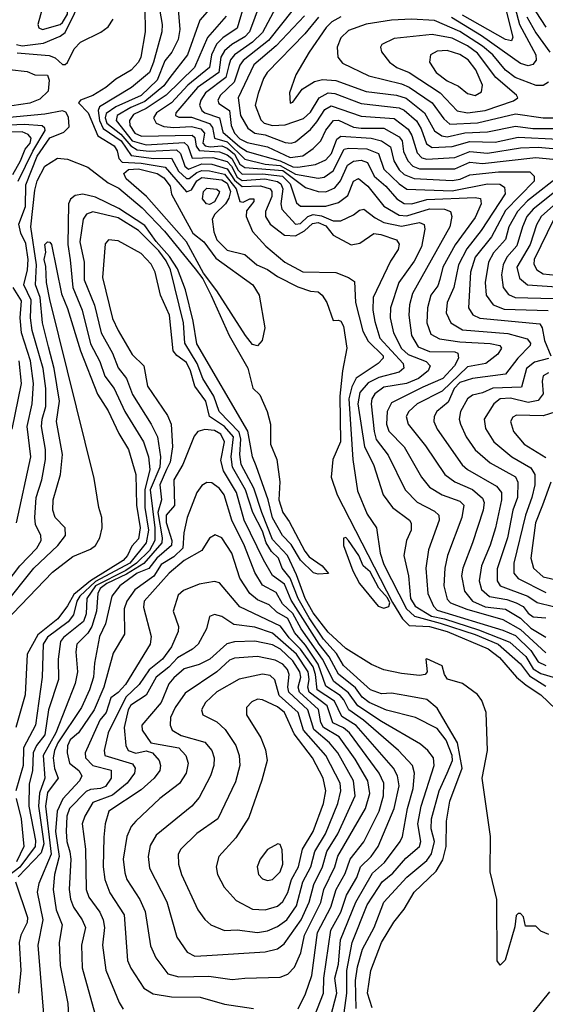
# Model space of a CAD drawing. Extents: x 1308313 to 1441400, y 959662 to 1036319.
# Tile 168 of 256: x 1324875 to 1326953, y 1005801 to 1009694. Entities that reach past the tile are written whole.
import ezdxf

# ---------------------------------------------------------------- set-up
doc = ezdxf.new("R2010")
doc.units = 0

msp = doc.modelspace()

# ---------------------------------------------------------------- linework, layer by layer
at = {"layer": '0CON10XD'}
for points in [[(1325788.7, 1009845), (1325735, 1009660), (1325678.2, 1009621.8), (1325653.7, 1009596.3), (1325633.1, 1009555), (1325625.1, 1009504.9), (1325540.4, 1009435), (1325475, 1009364.7), (1325416.5, 1009325), (1325404.3, 1009305), (1325414.7, 1009285), (1325445, 1009270.8), (1325485, 1009266.7), (1325555, 1009271.7), (1325591.9, 1009261.9), (1325605.8, 1009245), (1325598.8, 1009205), (1325607.9, 1009195), (1325628.5, 1009191.5), (1325674.6, 1009194.6), (1325695, 1009186.3), (1325725, 1009161.6), (1325745, 1009121.9), (1325765, 1009108.7), (1325915, 1009096.8), (1326005, 1009029.6), (1326055, 1009013.9), (1326085, 1009013.3), (1326121, 1009029), (1326143.6, 1009056.4), (1326171, 1009119), (1326195, 1009134.6), (1326225, 1009138.5), (1326249.5, 1009129.5), (1326276.7, 1009075), (1326323, 1009035), (1326365.6, 1008985), (1326395, 1008966.6), (1326425, 1008966.2), (1326485, 1008983.1), (1326675, 1008990), (1326696.3, 1008986.3), (1326698.7, 1008965), (1326675, 1008911.1), (1326596.3, 1008803.7), (1326548.1, 1008715), (1326536.3, 1008666.3), (1326528.6, 1008641.4), (1326501, 1008605), (1326487.5, 1008555), (1326484.4, 1008495), (1326500.7, 1008450.7), (1326535, 1008431.6), (1326615, 1008420.1), (1326735, 1008413.7), (1326772.7, 1008405), (1326779.3, 1008395), (1326765, 1008371.8), (1326717.1, 1008335), (1326645, 1008321.7), (1326545.5, 1008224.5), (1326446.3, 1008175), (1326412.8, 1008145), (1326403, 1008125), (1326410.5, 1008095), (1326478.9, 1008008.9), (1326556.3, 1007895), (1326595, 1007866), (1326665, 1007836.3), (1326705, 1007802.1), (1326710.7, 1007785), (1326707.3, 1007755), (1326665.5, 1007625), (1326627.4, 1007525), (1326621.6, 1007495), (1326634.1, 1007435), (1326665, 1007395.4), (1326715, 1007373.1), (1326795, 1007363), (1326855, 1007328.2), (1326895, 1007287.7), (1326955, 1007252.3)], [(1325843.5, 1009806.5), (1325784.1, 1009645), (1325765, 1009625.1), (1325714.4, 1009595.6), (1325685, 1009570.6), (1325670.3, 1009545), (1325662.9, 1009485), (1325578.7, 1009425), (1325493, 1009325), (1325491.8, 1009315), (1325505, 1009308.5), (1325555, 1009307.7), (1325625, 1009283.1), (1325637.9, 1009267.9), (1325645.8, 1009225.8), (1325695, 1009211.1), (1325765, 1009142.4), (1325845, 1009122.7), (1325905, 1009117.6), (1325965, 1009083.2), (1326055, 1009067.2), (1326079, 1009071), (1326114, 1009096), (1326158.3, 1009181.7), (1326175, 1009186.3), (1326246.9, 1009183.1)], [(1324863.2, 1009595), (1324885, 1009589.9), (1324969.4, 1009600.6), (1325035, 1009627.9), (1325055, 1009642.8), (1325128.3, 1009795)], [(1324965, 1009654.8), (1325035, 1009674.9), (1325045, 1009682.8), (1325064.2, 1009715), (1325062.7, 1009752.7), (1325012.1, 1009767.9), (1324985, 1009770), (1324972, 1009765), (1324947.7, 1009675), (1324950.7, 1009660.7), (1324965, 1009654.8)], [(1325898.2, 1009761.8), (1325835, 1009642.8), (1325795.1, 1009605), (1325724.1, 1009555), (1325708.8, 1009535), (1325702.6, 1009512.6), (1325690.6, 1009465), (1325609.6, 1009405), (1325591, 1009375), (1325586.5, 1009355), (1325595.1, 1009335.1), (1325607.8, 1009325), (1325665.7, 1009305.7), (1325678.6, 1009248.6), (1325745, 1009191.1), (1325775, 1009172.7), (1325905, 1009136), (1325955, 1009111.2), (1325975, 1009110.6), (1326045, 1009120.6), (1326085, 1009139.6), (1326108.3, 1009165), (1326129.2, 1009220.8), (1326145, 1009233.4), (1326265, 1009225.1), (1326304.9, 1009214.9), (1326341.3, 1009191.3), (1326353.6, 1009135), (1326375, 1009100.2), (1326395, 1009081), (1326435, 1009065.1), (1326585, 1009057.9), (1326616.3, 1009063.7), (1326655, 1009080.5), (1326768.3, 1009091.7), (1326891.7, 1009091.7), (1326908.7, 1009075), (1326908.3, 1009055), (1326795, 1008939.7), (1326740.3, 1008835), (1326675, 1008755.3), (1326657.3, 1008695), (1326649.7, 1008555), (1326666.9, 1008526.9), (1326693.8, 1008513.8), (1326930.6, 1008490.6), (1326940.8, 1008475), (1326949.1, 1008425), (1326974.4, 1008365)], [(1326821.7, 1009785), (1326850.6, 1009675), (1326915.2, 1009555), (1326916.3, 1009533.7), (1326903.7, 1009516.3), (1326885, 1009510.8), (1326855, 1009520.2), (1326700.1, 1009630.1), (1326581.8, 1009701.8)], [(1325369.6, 1009740.4), (1325370.7, 1009645), (1325353.7, 1009545), (1325344.5, 1009525), (1325316, 1009494), (1325255, 1009458.6), (1325216.5, 1009425), (1325165, 1009394.4), (1325116, 1009375), (1325107.5, 1009365), (1325145.5, 1009325), (1325183.8, 1009235), (1325248.6, 1009195), (1325260.8, 1009175)], [(1325428.4, 1009735), (1325439, 1009675), (1325437.3, 1009645), (1325404.9, 1009525), (1325388, 1009485), (1325317.6, 1009425), (1325190.9, 1009349.1), (1325186.1, 1009335), (1325191.1, 1009295), (1325205, 1009263), (1325276.6, 1009215), (1325316.3, 1009156.3), (1325405, 1009145.2), (1325475.7, 1009145.7), (1325503.3, 1009095), (1325535, 1009065.8), (1325545, 1009065.5), (1325575, 1009090.1), (1325595, 1009097), (1325625, 1009096.6), (1325685, 1009083.3), (1325730.5, 1009025), (1325745, 1008974.6), (1325758.1, 1008971.9), (1325785, 1008985.8), (1325801.4, 1008985), (1325800.9, 1008975), (1325772.2, 1008937.8), (1325770.9, 1008915), (1325796.1, 1008856.1), (1325848.9, 1008798.9), (1325922.7, 1008735), (1325995, 1008697.1), (1326125, 1008694.2), (1326174.8, 1008674.8), (1326198.1, 1008658.1), (1326202.9, 1008575), (1326232, 1008462), (1326253.1, 1008423.1), (1326311.6, 1008365), (1326312, 1008355), (1326291.6, 1008335), (1326205, 1008276.1), (1326187.8, 1008242.2), (1326176.9, 1008195), (1326192.5, 1007955), (1326210.9, 1007830.9), (1326249.2, 1007739.2), (1326286.1, 1007685), (1326300.4, 1007585), (1326315, 1007540), (1326404.4, 1007364.4), (1326435.5, 1007335.5), (1326537.3, 1007307.3), (1326675, 1007262.8), (1326767, 1007225), (1326855, 1007146.7), (1326890.3, 1007100.3), (1326955, 1007058.3)], [(1325501.7, 1009735), (1325507.9, 1009655), (1325502.3, 1009615), (1325476.8, 1009565), (1325449.3, 1009530.7), (1325418.5, 1009455), (1325355, 1009393.3), (1325255, 1009349), (1325217, 1009323), (1325213.4, 1009305), (1325219.6, 1009285), (1325275, 1009241.6), (1325315, 1009194.9), (1325339.2, 1009179.2), (1325386.6, 1009173.4), (1325495, 1009178.8), (1325511.2, 1009165), (1325527.6, 1009115), (1325543, 1009103), (1325595, 1009123.1), (1325635, 1009122.9), (1325695, 1009104), (1325725, 1009059.4), (1325755, 1009034.5), (1325827, 1009037), (1325864.8, 1009025), (1325872.1, 1009015), (1325872.5, 1008995), (1325846.7, 1008935), (1325846.7, 1008915), (1325865.7, 1008885.7), (1325922.1, 1008842.1), (1325965, 1008838.6), (1326000.6, 1008859.4), (1326032.1, 1008887.9), (1326055, 1008891.9), (1326085, 1008879.1), (1326115, 1008842.3), (1326185, 1008803.1), (1326219.7, 1008810.3), (1326275, 1008848.2), (1326303.1, 1008845), (1326365, 1008823.9), (1326375.8, 1008805.8), (1326371.4, 1008785), (1326341.3, 1008738.6), (1326271.9, 1008595), (1326270.5, 1008545), (1326279.6, 1008500.4), (1326299.3, 1008435), (1326391.1, 1008335), (1326394.1, 1008315.9), (1326375, 1008299.7), (1326295, 1008279.1), (1326252.4, 1008257.6), (1326220, 1008220), (1326212.1, 1008175), (1326237.9, 1008005), (1326273.7, 1007935), (1326312.5, 1007815), (1326348.8, 1007765), (1326415.5, 1007715.5), (1326423.3, 1007703.3), (1326422.6, 1007675), (1326404.1, 1007635), (1326394, 1007576), (1326411.9, 1007495), (1326419.8, 1007405), (1326438.3, 1007375), (1326502.5, 1007335), (1326555, 1007324.6), (1326688.3, 1007281.7), (1326813, 1007233), (1326875.6, 1007175.6), (1326905, 1007127.9), (1326935, 1007108.6), (1327265, 1007012)], [(1325635, 1009746.1), (1325587.8, 1009692.2), (1325538.2, 1009555), (1325468.9, 1009465), (1325445, 1009431.9), (1325370, 1009370), (1325315, 1009346.8), (1325261, 1009315), (1325256.2, 1009295), (1325320.6, 1009215), (1325375, 1009198.6), (1325525, 1009207.6), (1325540.5, 1009195), (1325556.5, 1009146.5), (1325638.9, 1009148.9), (1325695, 1009132.6), (1325712.4, 1009115), (1325735, 1009071.1), (1325755, 1009057.7), (1325844.2, 1009064.2), (1325894.2, 1009054.2), (1325907, 1009045), (1325915.3, 1009025), (1325907.8, 1008965), (1325911.2, 1008945), (1325965, 1008885.5), (1325985, 1008888), (1326014.8, 1008915.2), (1326035, 1008923.2), (1326068.5, 1008918.5), (1326115, 1008898.6), (1326145, 1008898.6), (1326195, 1008921.9), (1326218.8, 1008941.2), (1326235, 1008944.8), (1326279.8, 1008909.8), (1326315, 1008891.6), (1326385, 1008876.7), (1326455, 1008892.2), (1326474.3, 1008884.3), (1326476.3, 1008865), (1326464.1, 1008795), (1326435, 1008739.2), (1326373.5, 1008655), (1326340.7, 1008555), (1326340, 1008515), (1326352.5, 1008455), (1326385, 1008394), (1326410.3, 1008370.3), (1326481.7, 1008341.7), (1326497.8, 1008325), (1326489.2, 1008305), (1326451.4, 1008275), (1326403.6, 1008255), (1326315, 1008240.9), (1326279.2, 1008215), (1326267.7, 1008195), (1326264.8, 1008175), (1326276.4, 1008065), (1326284.5, 1008034.5), (1326332.3, 1007972.3), (1326399.5, 1007835), (1326446.2, 1007786.2), (1326515, 1007750.7), (1326531.4, 1007735), (1326532.9, 1007715), (1326491.8, 1007598.2), (1326480.7, 1007525), (1326488.1, 1007425), (1326511.5, 1007375), (1326525, 1007360), (1326785, 1007280.8), (1326835, 1007259.1), (1326895, 1007200.5), (1326925, 1007155.4), (1326955, 1007140.2)], [(1325955.9, 1009734.1), (1325858.3, 1009611.7), (1325758.2, 1009531.8), (1325746.1, 1009513.9), (1325723.3, 1009446.7), (1325669.7, 1009395), (1325659.2, 1009375), (1325662.7, 1009362.7), (1325705.1, 1009335.1), (1325711, 1009275), (1325724.9, 1009245), (1325745, 1009222.9), (1325775, 1009207.5), (1325855, 1009191.2), (1325945, 1009149), (1325995, 1009155.4), (1326035.9, 1009184.1), (1326065.9, 1009214.1), (1326085, 1009257.1), (1326115.5, 1009294.5), (1326135, 1009296), (1326195, 1009268.9), (1326225.1, 1009265.1), (1326315, 1009264.6), (1326375, 1009230), (1326387.7, 1009215), (1326392.7, 1009172.7), (1326409.5, 1009135), (1326429, 1009115), (1326455, 1009103.9), (1326595, 1009104), (1326655, 1009130.4), (1326705, 1009125.1), (1326915, 1009149.1), (1326982, 1009142)], [(1326791.2, 1009755), (1326823.9, 1009625), (1326819.4, 1009610.6), (1326795.5, 1009615), (1326625, 1009711.5)], [(1326915.9, 1009725), (1326955, 1009664.4)], [(1324865, 1009562.7), (1324992.1, 1009552.1), (1325015, 1009542.8), (1325045, 1009516.7), (1325055, 1009516.7), (1325065, 1009524.6), (1325091.1, 1009578.9), (1325115.9, 1009605), (1325196.4, 1009643.6), (1325225, 1009665.2), (1325245.4, 1009695)], [(1325692, 1009708), (1325617.3, 1009622.7), (1325566.1, 1009505), (1325455, 1009395.3), (1325375, 1009341.8), (1325325, 1009318.9), (1325309.3, 1009295), (1325310.5, 1009275), (1325329.9, 1009245), (1325357.2, 1009232.8), (1325557.1, 1009237.1), (1325568, 1009228), (1325573.2, 1009193.2), (1325585, 1009177), (1325665, 1009170.7), (1325695, 1009159.5), (1325714.5, 1009144.5), (1325739, 1009099), (1325755, 1009083.1), (1325835, 1009084.5), (1325914, 1009075), (1325944.6, 1009045), (1325970, 1008970), (1325985, 1008956.2), (1326085, 1008956.2), (1326135, 1008970.3), (1326171.7, 1008998.3), (1326195, 1009055.3), (1326215, 1009066.2), (1326251.5, 1009035), (1326315, 1008956.9), (1326375, 1008920.4), (1326405, 1008917.7), (1326495, 1008945.8), (1326555, 1008944.5), (1326577.8, 1008935), (1326582.9, 1008915), (1326575.6, 1008875), (1326428.5, 1008611.5), (1326415.7, 1008565.7), (1326413.3, 1008525), (1326423.4, 1008445), (1326450.8, 1008400.8), (1326495, 1008381.9), (1326595, 1008380.7), (1326607.3, 1008375), (1326609.9, 1008355), (1326594.2, 1008325), (1326547.9, 1008275), (1326469.1, 1008240.9), (1326345, 1008178.4), (1326327.7, 1008145), (1326324.9, 1008095), (1326335, 1008067.2), (1326394.4, 1008004.4), (1326462.9, 1007885), (1326494.7, 1007845), (1326545.1, 1007815.1), (1326615, 1007790.2), (1326630.3, 1007775), (1326623.5, 1007725), (1326566.9, 1007575), (1326555.2, 1007524.8), (1326551.9, 1007455), (1326565, 1007402.7), (1326578.4, 1007388.4), (1326643.2, 1007363.2), (1326785, 1007322.4), (1326855, 1007283.1), (1326955, 1007190.4)], [(1326001, 1009709), (1325889.3, 1009590.7), (1325800.8, 1009515), (1325739.1, 1009385), (1325748.1, 1009315), (1325776.9, 1009265), (1325804.9, 1009244.9), (1325845, 1009238), (1325925, 1009208.1), (1325948.8, 1009205), (1325965, 1009211.2), (1326025, 1009259), (1326049.6, 1009289.6), (1326081.8, 1009338.2), (1326106.4, 1009353.6), (1326225, 1009311.9), (1326355, 1009303.3), (1326411.2, 1009261.2), (1326425, 1009236), (1326446.8, 1009166.8), (1326465, 1009147.8), (1326485, 1009142.3), (1326595, 1009148.6), (1326655, 1009172.8), (1326725, 1009166.1), (1326855, 1009186.7), (1326925, 1009189.3), (1326996.6, 1009183.4)], [(1326056.8, 1009703.2), (1326001.9, 1009638.1), (1325853.4, 1009485), (1325838.7, 1009461.4), (1325817.8, 1009402.2), (1325806.1, 1009355), (1325828.1, 1009298.1), (1325841.9, 1009285), (1325875, 1009274.6), (1325925, 1009277.5), (1325997.5, 1009302.5), (1326025, 1009327.3), (1326059.1, 1009385), (1326095, 1009404.4), (1326121.1, 1009401.1), (1326225, 1009362.7), (1326375.3, 1009345.3), (1326395, 1009336), (1326443.6, 1009293.6), (1326461.9, 1009261.9), (1326483.3, 1009203.3), (1326505, 1009188.5), (1326585, 1009192.6), (1326655, 1009212.2), (1326755, 1009210), (1326845, 1009228.7), (1327005, 1009221.8)], [(1326144.1, 1009705), (1326109.3, 1009685), (1326086.9, 1009663.1), (1326019, 1009565), (1325967.1, 1009475), (1325941.4, 1009405), (1325945, 1009364), (1325955, 1009367.5), (1325991.5, 1009418.5), (1326041.2, 1009448.8), (1326072.5, 1009457.5), (1326125, 1009453.4), (1326245, 1009409), (1326365, 1009395.4), (1326402.8, 1009382.8), (1326475.7, 1009325.7), (1326515, 1009253.8), (1326544.4, 1009234.4), (1326565, 1009229.9), (1326635, 1009246.5), (1326725, 1009250.1), (1326835, 1009272.3), (1326903.7, 1009263.7), (1327005, 1009263.3)], [(1326965, 1009446.5), (1326945, 1009433.7), (1326916.2, 1009433.8), (1326834.2, 1009465), (1326795, 1009493.4), (1326744.9, 1009555), (1326705, 1009589.3), (1326615, 1009646.8), (1326515, 1009689.7), (1326423.8, 1009696.2), (1326345, 1009691.7), (1326245, 1009675.5), (1326175, 1009650.2), (1326145, 1009621.2), (1326130.3, 1009585), (1326133.1, 1009545), (1326151.7, 1009521.7), (1326255, 1009472), (1326385, 1009439.6), (1326415, 1009426.7), (1326506.3, 1009365), (1326551.5, 1009301.5), (1326575, 1009280.6), (1326685, 1009285.3), (1326835, 1009321.5), (1326945, 1009305.1), (1326985, 1009305.6)], [(1326880.3, 1009705), (1326915, 1009641.9), (1326971.2, 1009565)], [(1326645.7, 1009325.7), (1326715, 1009334.4), (1326827.4, 1009372.6), (1326843.6, 1009385), (1326839.6, 1009395), (1326757, 1009465), (1326685, 1009561.8), (1326645, 1009590.1), (1326585, 1009620.8), (1326505.4, 1009634.6), (1326355, 1009619.5), (1326306.9, 1009595), (1326301.1, 1009585), (1326305, 1009566.2), (1326336.5, 1009525), (1326366.5, 1009505), (1326415, 1009485.2), (1326537.3, 1009405), (1326605, 1009333.7), (1326645.7, 1009325.7)], [(1326675, 1009394.3), (1326701.2, 1009408.8), (1326704.7, 1009435), (1326678.2, 1009495), (1326648.5, 1009535), (1326615, 1009555.8), (1326565, 1009571.7), (1326525, 1009568.8), (1326499.5, 1009555), (1326495.3, 1009525), (1326521.6, 1009485), (1326565, 1009452.4), (1326610.1, 1009430.1), (1326645, 1009401.2), (1326675, 1009394.3)], [(1324835, 1009497.1), (1324905, 1009489.3), (1324935.6, 1009475.6), (1324985, 1009474.4), (1324992.1, 1009455), (1324988.5, 1009411.5), (1324955, 1009379.5), (1324915, 1009363.8), (1324845, 1009353.1)], [(1324775, 1007402.6), (1324876.3, 1007535), (1324942.6, 1007605), (1324959.8, 1007635), (1324958.8, 1007655), (1324937.7, 1007697.7), (1324935.5, 1007725), (1324940, 1007805), (1324963.3, 1007875), (1324977.9, 1007955), (1324977.4, 1007995), (1324961.7, 1008085), (1324964, 1008115), (1324979, 1008165), (1324979, 1008235), (1324968.8, 1008315), (1324925.3, 1008465.3), (1324918.7, 1008515), (1324920.8, 1008585), (1324892, 1008645), (1324906.2, 1008705), (1324908.7, 1008745), (1324899.1, 1008809.1), (1324879.5, 1008849.5), (1324872, 1008885), (1324898.2, 1008955), (1324899.8, 1009040.2), (1324945, 1009153.6), (1324995, 1009226.4), (1325050.5, 1009249.5), (1325070.4, 1009269.6), (1325068.2, 1009308.2), (1325057.4, 1009327.4), (1325045, 1009332.9), (1324975, 1009320.3), (1324835, 1009307.3)], [(1324869.4, 1009055), (1324926.8, 1009173.2), (1324975.7, 1009255), (1324974.8, 1009265), (1324963.7, 1009273.7), (1324895, 1009279.8), (1324655, 1009269.2)], [(1324848.4, 1009081.6), (1324879.2, 1009135), (1324897.7, 1009182.3), (1324916.7, 1009205), (1324920.2, 1009225), (1324909.4, 1009239.4), (1324885, 1009249.8), (1324735, 1009248.8)], [(1326246.9, 1009183.1), (1326294, 1009164), (1326315, 1009102.1), (1326375, 1009044.6), (1326405, 1009023.8), (1326585, 1009017.1), (1326725, 1009044.7), (1326772.7, 1009042.7), (1326790.9, 1009030.9), (1326794.4, 1009005), (1326699.9, 1008860.1), (1326642.8, 1008787.2), (1326609.2, 1008725), (1326590.9, 1008635), (1326564.4, 1008575), (1326560.9, 1008535), (1326578.8, 1008495), (1326625, 1008467.7), (1326805, 1008452.4), (1326881.6, 1008431.6), (1326894.3, 1008415), (1326893.6, 1008405), (1326844.8, 1008355), (1326795, 1008292.3), (1326665, 1008275.7), (1326615, 1008258.7), (1326592.6, 1008235), (1326568.3, 1008181.7), (1326523.7, 1008145), (1326513.7, 1008125), (1326512.5, 1008105), (1326525.8, 1008075), (1326623.6, 1007933.6), (1326645.4, 1007915.4), (1326759.9, 1007849.9), (1326779.2, 1007825), (1326780.3, 1007795), (1326756.4, 1007685), (1326735, 1007616.4), (1326700.3, 1007535), (1326690.8, 1007475), (1326701, 1007441), (1326732.8, 1007412.8), (1326801.1, 1007401.1), (1326837.9, 1007387.9), (1326865, 1007373.9), (1326885, 1007347.8), (1326905, 1007333.2), (1326955, 1007329.2)], [(1324811.8, 1007375), (1324931.2, 1007525), (1325025.6, 1007615), (1325056.3, 1007655), (1325055.7, 1007685), (1325015.9, 1007725), (1325006.3, 1007755), (1325007.8, 1007795), (1325036.1, 1007895), (1325044.1, 1007975), (1325020.9, 1008105), (1325033.3, 1008185), (1325011.3, 1008315), (1324989.9, 1008400.1), (1324965.4, 1008495), (1324956.8, 1008595), (1324937.9, 1008645), (1324941.4, 1008725), (1324920.1, 1008875), (1324935, 1009019.2), (1324945, 1009056.6), (1324974.9, 1009115.1), (1325024.3, 1009145.7), (1325065, 1009142.4), (1325145, 1009110.6), (1325225, 1009048.3), (1325267, 1009027), (1325359.2, 1008949.2), (1325448.1, 1008858.1), (1325569.1, 1008709.1), (1325598.7, 1008668.7), (1325632.6, 1008602.6), (1325702.9, 1008445), (1325776.6, 1008316.6), (1325797.5, 1008237.5), (1325825, 1008211.1), (1325853.1, 1008145), (1325866.7, 1008095), (1325867.1, 1008015), (1325891.9, 1007955), (1325903.8, 1007866.2), (1325900, 1007795), (1325916, 1007745), (1325940.4, 1007710.4), (1326002.1, 1007592.1), (1326020.1, 1007570.1), (1326070.9, 1007535), (1326096.2, 1007503.8), (1326055, 1007501.5), (1326036.4, 1007506.4), (1325985, 1007557.1), (1325948.7, 1007618.7), (1325913.9, 1007655), (1325875, 1007724.6), (1325857.8, 1007795), (1325809.9, 1007929.9), (1325795.9, 1007965), (1325776.9, 1008066.9), (1325575, 1008412.5), (1325561.5, 1008501.5), (1325531.2, 1008625), (1325498.5, 1008708.5), (1325468, 1008758), (1325415, 1008817.1), (1325370.3, 1008880.3), (1325266.9, 1008946.9), (1325175, 1008992.3), (1325125, 1009003.7), (1325095, 1008998.8), (1325075.7, 1008984.3), (1325067.7, 1008965), (1325065.3, 1008805), (1325074.3, 1008744.3), (1325085.1, 1008635), (1325122.1, 1008545), (1325155, 1008412.4), (1325192.1, 1008342.1), (1325212.1, 1008285), (1325248.8, 1008235), (1325291, 1008145), (1325364.8, 1008025), (1325384.6, 1007965), (1325389.2, 1007915), (1325369.4, 1007835), (1325369.5, 1007765), (1325384.8, 1007675.2), (1325374.9, 1007625.1), (1325310.1, 1007545), (1325175, 1007472.5), (1325113, 1007415), (1325100.9, 1007395), (1325088.7, 1007341.3), (1325066.6, 1007313.4), (1324985, 1007252.6), (1324968.1, 1007225), (1324964, 1007095), (1324937.5, 1006905), (1324890.6, 1006815), (1324888.6, 1006745), (1324860.7, 1006645)], [(1325260.8, 1009175), (1325267.4, 1009145), (1325280.9, 1009130.9), (1325355, 1009126.9), (1325450.5, 1009110.5), (1325535, 1009013), (1325555, 1009020.3), (1325575, 1009057.1), (1325595, 1009069.7), (1325675, 1009060.6), (1325695, 1009047), (1325708.4, 1009015), (1325701.5, 1008988.5), (1325688.8, 1008965), (1325647.3, 1008925), (1325636, 1008905), (1325643.1, 1008855), (1325655, 1008823.9), (1325695, 1008782.7), (1325765, 1008765.6), (1325813.3, 1008725), (1325855, 1008706.5), (1325895, 1008678.1), (1325975, 1008638.1), (1326025, 1008620.6), (1326055, 1008617.1), (1326071.4, 1008605), (1326088.9, 1008575), (1326113.9, 1008503.9), (1326135, 1008506.2), (1326145, 1008501.2), (1326155, 1008482.5), (1326168.5, 1008395), (1326151.8, 1008305), (1326141, 1008205), (1326142.9, 1008025), (1326113.2, 1007955), (1326107, 1007885), (1326130.3, 1007815), (1326349.1, 1007389.1), (1326388.6, 1007325), (1326415, 1007298.2), (1326495, 1007294.3), (1326564.9, 1007275.1), (1326727, 1007207), (1326772.1, 1007172.1), (1326838.4, 1007095), (1326877.2, 1007062.8), (1326935.2, 1007025), (1326995, 1006968.6)], [(1325815, 1008404.5), (1325795, 1008409.5), (1325768.5, 1008445), (1325655, 1008622), (1325601.7, 1008691.7), (1325535.3, 1008815.3), (1325376.8, 1008995), (1325296.7, 1009065), (1325287, 1009085), (1325305, 1009100.8), (1325345, 1009103.7), (1325418.8, 1009085), (1325445, 1009067.8), (1325470.6, 1009035), (1325475, 1009003.3), (1325559.2, 1008849.2), (1325603.5, 1008815), (1325651, 1008751), (1325797.3, 1008645), (1325822.2, 1008605), (1325844.2, 1008475.8), (1325834, 1008425), (1325815, 1008404.5)], [(1327021.4, 1009085), (1326883, 1008977), (1326842.6, 1008935), (1326809.2, 1008875), (1326795.8, 1008825), (1326747.7, 1008772.3), (1326727.8, 1008735), (1326714.8, 1008655), (1326719.4, 1008605), (1326746.9, 1008566.9), (1326790.2, 1008549.8), (1326964.3, 1008544.3)], [(1325625, 1008963.1), (1325613.9, 1008965), (1325598.2, 1008985), (1325602.5, 1009015), (1325615, 1009027.1), (1325655, 1009023.2), (1325665.3, 1009015), (1325662.9, 1009005), (1325645, 1008974), (1325625, 1008963.1)], [(1327021.8, 1009038.2), (1326905, 1008945.1), (1326880.4, 1008915), (1326862.2, 1008875), (1326840.1, 1008799.9), (1326801.1, 1008755), (1326785.9, 1008725), (1326780.3, 1008685), (1326786.5, 1008635), (1326807, 1008607), (1326833.1, 1008595), (1326985, 1008591.6)], [(1327045, 1009011.1), (1326936.6, 1008915), (1326917.7, 1008882.3), (1326893.1, 1008805), (1326839.8, 1008715), (1326851.4, 1008671.4), (1326881.8, 1008645), (1326998, 1008638)], [(1326967, 1006077), (1326935, 1006090), (1326915, 1006110), (1326875, 1006110), (1326867, 1006147), (1326855, 1006160), (1326845, 1006160), (1326838.3, 1006151.7), (1326832.3, 1006107.7), (1326794.6, 1005975.4), (1326775, 1005955.8), (1326762.6, 1005972.6), (1326761.4, 1006215), (1326734.3, 1006325), (1326736, 1006465), (1326703.8, 1006695), (1326723.7, 1006805), (1326718.8, 1006955), (1326702.5, 1007002.5), (1326685, 1007026.2), (1326625, 1007069.8), (1326566.2, 1007086.2), (1326554, 1007105), (1326545, 1007139.2), (1326485, 1007166.5), (1326480, 1007165), (1326485.7, 1007115), (1326478, 1007105), (1326455, 1007100.8), (1326385, 1007108.9), (1326315, 1007123.4), (1326265.7, 1007145), (1326165, 1007207.4), (1326095, 1007272.5), (1326035, 1007348.9), (1326003.2, 1007405), (1325969.2, 1007499.2), (1325933.7, 1007575), (1325875, 1007639.2), (1325831.8, 1007745), (1325801, 1007841), (1325751.4, 1007935), (1325745.1, 1007975), (1325749.5, 1008035), (1325742.6, 1008062.6), (1325663.5, 1008145), (1325642.9, 1008205), (1325599.9, 1008275), (1325577.5, 1008335), (1325528, 1008415), (1325522.8, 1008495), (1325471.6, 1008705), (1325455, 1008739.9), (1325425, 1008779.2), (1325345, 1008859.7), (1325265, 1008909.8), (1325165, 1008933.5), (1325139.6, 1008925), (1325126.8, 1008905), (1325113.5, 1008815), (1325129.9, 1008735), (1325130.9, 1008665), (1325171.7, 1008565), (1325196.8, 1008455), (1325242.1, 1008375), (1325265, 1008317.5), (1325297.9, 1008275), (1325321.5, 1008211.5), (1325395.7, 1008094.3), (1325420.5, 1008045), (1325431.6, 1007965), (1325428.8, 1007925), (1325391.6, 1007835), (1325410, 1007685), (1325408.9, 1007635), (1325388, 1007595), (1325337, 1007545), (1325295, 1007516.7), (1325174.7, 1007455), (1325141, 1007405), (1325138.1, 1007345), (1325127.1, 1007315), (1325048.5, 1007251.5), (1325036.4, 1007235), (1325027.3, 1007165), (1325028.5, 1007085), (1324989, 1006965), (1324975, 1006866.8), (1324942, 1006825), (1324928.3, 1006795), (1324925.6, 1006724.4), (1324913.4, 1006673.4), (1324911.6, 1006585), (1324938.5, 1006448.5), (1324936.5, 1006425), (1324876.6, 1006343.4), (1324826.1, 1006305)], [(1326987, 1008905), (1326908.3, 1008745), (1326907.1, 1008727.1), (1326919.7, 1008705), (1326945, 1008689.4), (1327095, 1008673.7)], [(1324785, 1007282), (1325005, 1007510.2), (1325085, 1007571.2), (1325155, 1007600.8), (1325174.4, 1007615), (1325192.5, 1007645), (1325201.4, 1007685), (1325199.5, 1007725), (1325187.8, 1007765), (1325170.3, 1007880.3), (1324995, 1008587.1), (1324981.4, 1008655), (1324978.2, 1008718.2), (1324972.5, 1008745), (1324978.9, 1008775), (1324974.8, 1008805), (1324985, 1008815.8), (1324995, 1008814.3), (1325001.5, 1008805), (1325040.4, 1008610.4), (1325065, 1008552.5), (1325115.8, 1008385), (1325183.3, 1008213.3), (1325225, 1008147.3), (1325267.5, 1008057.5), (1325305.2, 1007995), (1325335, 1007896.2), (1325337.2, 1007775), (1325351.1, 1007685), (1325345, 1007641.9), (1325318.1, 1007611.9), (1325301.2, 1007575), (1325285, 1007555.1), (1325155.1, 1007475), (1325089, 1007421), (1325065, 1007376.6), (1325026, 1007325), (1324947.7, 1007262.3), (1324905.6, 1007185), (1324897.5, 1007025), (1324860.3, 1006895)], [(1326267.9, 1005787.9), (1326250.2, 1005845), (1326263, 1005935), (1326305.7, 1006045), (1326354.6, 1006125.4), (1326395, 1006177.1), (1326434.7, 1006245), (1326522.1, 1006327.9), (1326548, 1006372), (1326561.6, 1006425), (1326562.1, 1006525), (1326575.8, 1006604.2), (1326624.7, 1006735), (1326605.4, 1006835.4), (1326525, 1006972.6), (1326485, 1007005.7), (1326405, 1007021.3), (1326345, 1007031.2), (1326305, 1007028.3), (1326261.6, 1007045), (1326155, 1007141.1), (1326127.7, 1007187.7), (1326075.8, 1007245), (1326019.3, 1007329.3), (1325976.1, 1007405), (1325945, 1007486), (1325913.1, 1007525), (1325898.3, 1007565), (1325871.3, 1007591.3), (1325849.5, 1007625), (1325835, 1007671.3), (1325796.6, 1007745), (1325768.4, 1007835), (1325716.3, 1007925), (1325710.9, 1007965), (1325719.9, 1008045), (1325685, 1008085.8), (1325626.1, 1008125), (1325611.3, 1008185), (1325567.7, 1008245), (1325550, 1008305), (1325535, 1008338.7), (1325496, 1008366), (1325482.1, 1008385), (1325467.4, 1008525), (1325431.4, 1008605), (1325410.7, 1008695), (1325395, 1008726.9), (1325355, 1008769.7), (1325265, 1008819.3), (1325226.3, 1008823.7), (1325213.1, 1008806.9), (1325203.3, 1008675), (1325242.7, 1008512.7), (1325264, 1008465), (1325320.2, 1008370.2), (1325365.6, 1008325.6), (1325380.7, 1008245), (1325459, 1008129), (1325474.5, 1008094.5), (1325479.4, 1008005), (1325470.4, 1007945), (1325455.9, 1007915), (1325429.8, 1007855), (1325435.4, 1007795), (1325421, 1007745), (1325438.2, 1007645), (1325436.8, 1007625), (1325366.1, 1007543.9), (1325298.1, 1007501.9), (1325220.3, 1007465), (1325193.9, 1007445), (1325184.4, 1007425), (1325179.6, 1007355), (1325160.4, 1007295), (1325145, 1007268), (1325101.9, 1007225), (1325097.6, 1007195), (1325104, 1007115), (1325095, 1007068.9), (1325017.9, 1006875), (1324968.7, 1006785), (1324974.7, 1006695.3), (1324953.6, 1006636.4), (1324950, 1006585), (1324965.9, 1006474.1), (1324971.4, 1006435), (1324960.3, 1006399.7), (1324869.7, 1006305)], [(1324862.9, 1007705), (1324920, 1007965), (1324905.4, 1008085), (1324925.1, 1008175), (1324930.6, 1008255), (1324917.9, 1008345), (1324883.2, 1008455), (1324877.8, 1008515), (1324882.1, 1008582.1), (1324850.2, 1008635)], [(1324845.5, 1008075), (1324882.4, 1008255), (1324873.2, 1008345)], [(1326965.6, 1008354.4), (1326909.7, 1008340.3), (1326877.9, 1008315), (1326859.3, 1008240.7), (1326745, 1008236.9), (1326705, 1008218.5), (1326665, 1008208.9), (1326645.2, 1008194.8), (1326617.9, 1008145), (1326611.9, 1008115), (1326617.1, 1008095), (1326640.4, 1008045), (1326675, 1007992.8), (1326735, 1007941.9), (1326835, 1007886.6), (1326844.5, 1007865), (1326842.6, 1007805), (1326824.3, 1007755), (1326803.7, 1007645), (1326762.8, 1007522.8), (1326762.3, 1007475), (1326773.8, 1007455), (1326884.1, 1007414.1), (1326920.3, 1007390.3), (1326985, 1007373.8)], [(1326965, 1008298.1), (1326945, 1008285.4), (1326940.2, 1008265), (1326944.8, 1008215), (1326925, 1008188.4), (1326885, 1008180.8), (1326815, 1008196.8), (1326775, 1008194.1), (1326749, 1008175), (1326711.8, 1008115), (1326717, 1008077), (1326750, 1008025), (1326820.6, 1007965), (1326895, 1007922.6), (1326911.5, 1007895), (1326911.3, 1007855), (1326900.1, 1007805), (1326874.3, 1007735), (1326828.1, 1007545), (1326828.3, 1007505), (1326845, 1007484.1), (1326955, 1007429.4)], [(1326995, 1008143.4), (1326945, 1008128.2), (1326839.4, 1008130.6), (1326825, 1008122.7), (1326815.3, 1008105), (1326826.7, 1008065), (1326869.7, 1008015), (1326955, 1007963.1)], [(1326204.9, 1005785), (1326202.5, 1005895), (1326210.8, 1005949.2), (1326230.3, 1006019.7), (1326275.8, 1006105), (1326314.1, 1006205), (1326406, 1006304), (1326485, 1006370.4), (1326503.3, 1006396.7), (1326514.9, 1006445), (1326501.4, 1006495), (1326503, 1006535), (1326532.8, 1006645), (1326565.4, 1006715), (1326585.5, 1006764.5), (1326584.6, 1006785), (1326561.5, 1006845), (1326525, 1006892.1), (1326440, 1006935), (1326325, 1006964.3), (1326256, 1006995), (1326229.3, 1007015), (1326202.3, 1007052.3), (1326135, 1007106.5), (1326098.4, 1007175), (1326058.7, 1007225), (1325948.5, 1007398.5), (1325922.1, 1007462.1), (1325875, 1007496.4), (1325838.6, 1007558.6), (1325762, 1007715), (1325732.1, 1007825), (1325680.5, 1007910.5), (1325670.5, 1007950.5), (1325685.5, 1008025), (1325671, 1008055), (1325645, 1008069), (1325606.9, 1008073.1), (1325580, 1008065), (1325565, 1008047.5), (1325520.2, 1007935), (1325485, 1007874.3), (1325487.4, 1007772.6), (1325454.2, 1007735), (1325454.5, 1007705.5), (1325476.8, 1007635), (1325475.2, 1007614.8), (1325416.9, 1007565), (1325386.3, 1007523.7), (1325340.1, 1007505), (1325270.7, 1007455), (1325239.5, 1007415), (1325214, 1007305), (1325191.4, 1007255), (1325170.8, 1007149.2), (1325167.4, 1007095), (1325151.7, 1007045), (1325119.5, 1006975), (1325026.3, 1006835), (1325012.7, 1006805), (1325007.6, 1006775), (1325013.5, 1006733.5), (1325027.5, 1006695), (1324985, 1006638.1), (1324977.5, 1006585), (1324999.3, 1006395), (1324950.6, 1006279.4), (1324944.5, 1006245), (1324967.3, 1006135), (1324947.6, 1006035), (1324973.7, 1005715)], [(1326157.6, 1005767.6), (1326168.5, 1005845), (1326168.9, 1005935), (1326189, 1006045), (1326248.9, 1006195), (1326293.4, 1006263.4), (1326307.9, 1006285), (1326350.5, 1006319.5), (1326401.3, 1006378.7), (1326455.5, 1006425), (1326460.5, 1006445), (1326448.7, 1006515), (1326462.8, 1006585), (1326513.5, 1006745), (1326511.1, 1006775), (1326488.4, 1006805), (1326459.3, 1006829.3), (1326305, 1006918.7), (1326211.8, 1006981.8), (1326175, 1007032.6), (1326117.1, 1007077.1), (1326072.5, 1007165), (1325987.7, 1007285), (1325955, 1007346.7), (1325914, 1007384), (1325889, 1007429), (1325835, 1007458.3), (1325805, 1007507.6), (1325763.9, 1007613.9), (1325714.1, 1007715), (1325683.6, 1007815), (1325665, 1007840), (1325635, 1007862.5), (1325615, 1007863.6), (1325595, 1007852.2), (1325575, 1007824.3), (1325537, 1007725), (1325524.3, 1007665), (1325520.3, 1007605), (1325485, 1007570.3), (1325435, 1007539.9), (1325405.9, 1007494.1), (1325330, 1007440), (1325298.5, 1007395), (1325287.8, 1007365), (1325289.3, 1007265), (1325245, 1007190), (1325208.6, 1007055), (1325169.6, 1006965), (1325108.4, 1006875), (1325075, 1006847.1), (1325065, 1006823.3)], [(1326974.2, 1007865), (1326942, 1007775), (1326914.6, 1007705), (1326895.5, 1007565.5), (1326906.1, 1007525), (1326945, 1007490.7), (1327095, 1007456.6)], [(1326104.6, 1005754.6), (1326128.3, 1005845), (1326120.6, 1005905), (1326135, 1005959.4), (1326144, 1006056), (1326204.2, 1006205), (1326270, 1006320), (1326317.5, 1006362.5), (1326379, 1006445), (1326387.9, 1006465), (1326408, 1006575), (1326431, 1006655), (1326435.5, 1006715), (1326427.4, 1006745), (1326373, 1006805), (1326234.3, 1006925), (1326176.7, 1006965), (1326156.9, 1007005), (1326141.4, 1007021.4), (1326085, 1007058.5), (1326055.6, 1007145.6), (1326005, 1007220.7), (1325961.1, 1007271.1), (1325935.8, 1007325.8), (1325891.1, 1007351.1), (1325860.8, 1007380.8), (1325815, 1007399.7), (1325784.8, 1007425), (1325745.3, 1007485.3), (1325714.3, 1007585), (1325675, 1007645.5), (1325647.6, 1007657.6), (1325625, 1007644.4), (1325594.7, 1007595), (1325525, 1007555.9), (1325466.2, 1007505), (1325366.9, 1007395), (1325365, 1007371.2), (1325394.7, 1007254.7), (1325390.5, 1007225), (1325294.1, 1007065), (1325265, 1007033.3), (1325235, 1007012.4), (1325217, 1006955), (1325192.3, 1006925), (1325134.3, 1006795), (1325135.3, 1006775), (1325165.1, 1006745.1), (1325236.6, 1006726.6), (1325236.6, 1006695), (1325215, 1006661.9), (1325195, 1006654), (1325155, 1006650.5), (1325138.1, 1006641.9), (1325072.9, 1006575), (1325062.4, 1006545), (1325059.3, 1006485), (1325062.3, 1006445), (1325073.6, 1006403.6), (1325077.5, 1006375), (1325070.9, 1006255), (1325076.7, 1006216.7), (1325088.5, 1006185), (1325122.7, 1006135), (1325135.2, 1006105), (1325119.8, 1006035), (1325123, 1005945), (1325172.6, 1005765)], [(1326315, 1007367), (1326335, 1007373.6), (1326338.1, 1007388.1), (1326328.5, 1007408.5), (1326295, 1007446.9), (1326260.6, 1007510.6), (1326233.4, 1007535), (1326215.5, 1007575.5), (1326175, 1007634.2), (1326165, 1007646.2), (1326155.8, 1007644.2), (1326155.6, 1007615), (1326192, 1007515), (1326218.1, 1007465), (1326292.3, 1007375), (1326315, 1007367)], [(1326040.5, 1005755), (1326076.7, 1005845), (1326076.9, 1005905), (1326105.7, 1006095), (1326144.7, 1006165.3), (1326167.1, 1006232.9), (1326207.9, 1006302.1), (1326222, 1006345), (1326264.4, 1006385), (1326292.1, 1006425), (1326355.6, 1006575.6), (1326375.1, 1006665), (1326369.1, 1006705), (1326352.4, 1006735), (1326205, 1006903.6), (1326148.6, 1006938.6), (1326119.3, 1006999.3), (1326051.6, 1007045), (1326045.1, 1007105), (1326035.1, 1007135), (1325985.6, 1007205), (1325940, 1007250), (1325906.7, 1007296.7), (1325745, 1007372.5), (1325665, 1007467.3), (1325645, 1007472.2), (1325585, 1007462.3), (1325523.4, 1007436.6), (1325501.2, 1007418.8), (1325481.8, 1007355), (1325502.6, 1007295), (1325501.2, 1007275), (1325475.2, 1007215), (1325440, 1007165), (1325386.7, 1007123.3), (1325347.1, 1007065), (1325294.3, 1007015.7), (1325224.8, 1006875), (1325209.8, 1006805), (1325211.9, 1006785), (1325321.6, 1006751.6), (1325331.9, 1006735), (1325329.6, 1006715), (1325299.6, 1006675), (1325242.2, 1006627.8), (1325165, 1006598.5), (1325132.4, 1006545), (1325122.3, 1006515), (1325135.9, 1006415), (1325137.7, 1006255), (1325148.3, 1006225), (1325191.7, 1006165), (1325205.2, 1006135), (1325210.2, 1006105), (1325202.5, 1006035), (1325215.6, 1005935.6), (1325268.7, 1005808.7), (1325285, 1005782.5)], [(1325976.5, 1005783.5), (1326005, 1005842.2), (1326029.9, 1005915), (1326053, 1006085), (1326105.4, 1006185), (1326126.3, 1006255), (1326161.7, 1006318.3), (1326181.8, 1006375), (1326235, 1006443.6), (1326296, 1006565), (1326313.7, 1006625), (1326314.5, 1006675), (1326296.2, 1006715), (1326178.6, 1006875), (1326155, 1006894.2), (1326113.4, 1006913.4), (1326091, 1006981), (1326019.3, 1007035), (1326014.4, 1007055), (1326019.8, 1007085), (1326015.8, 1007115), (1325969.4, 1007185), (1325875, 1007268), (1325805, 1007291.7), (1325722.3, 1007302.3), (1325675, 1007334.1), (1325645, 1007342.7), (1325626.2, 1007333.8), (1325613.4, 1007285), (1325580.3, 1007225), (1325558.2, 1007205), (1325499.4, 1007170.6), (1325465.5, 1007134.5), (1325414.9, 1007095.1), (1325375, 1007023.7), (1325315, 1006983.8), (1325304, 1006965), (1325288.9, 1006895), (1325294.9, 1006824.9), (1325304.3, 1006805), (1325335, 1006794.7), (1325375, 1006803.1), (1325399.7, 1006795), (1325426.9, 1006765), (1325432.5, 1006745), (1325429.7, 1006725), (1325406.8, 1006695), (1325355, 1006648.9), (1325227.9, 1006565), (1325213.8, 1006515), (1325207.6, 1006462.4), (1325205.5, 1006345), (1325211.5, 1006295), (1325231.6, 1006241.6), (1325287.8, 1006155), (1325301.2, 1005975), (1325314.4, 1005944.4), (1325365.7, 1005865.7), (1325403.3, 1005843.3), (1325475, 1005831), (1325589.3, 1005829.3), (1325685, 1005802.3), (1325800, 1005785)], [(1325715, 1005899.5), (1325765, 1005904.2), (1325905, 1005908.7), (1325935, 1005920.4), (1325961.5, 1005948.5), (1325986.8, 1006005), (1326000.7, 1006075), (1326065.9, 1006204.1), (1326077.7, 1006255), (1326120.8, 1006345), (1326133.3, 1006386.7), (1326242.5, 1006575), (1326259, 1006635), (1326251.6, 1006685), (1326200.7, 1006770.7), (1326138.2, 1006858.2), (1326075.8, 1006895), (1326065.9, 1006915), (1326056.9, 1006966.9), (1325981.8, 1007035), (1325975.5, 1007055), (1325986.1, 1007095), (1325982.6, 1007115), (1325955, 1007158.4), (1325905.8, 1007205.8), (1325875, 1007222.1), (1325805, 1007236.6), (1325725, 1007234.2), (1325694.2, 1007225.8), (1325627.4, 1007165), (1325585, 1007144.8), (1325525, 1007127.6), (1325485, 1007092.4), (1325465, 1007067.7), (1325434.5, 1006995), (1325358.4, 1006905), (1325359.3, 1006885), (1325393.7, 1006835), (1325503.8, 1006815), (1325532.2, 1006785), (1325541.8, 1006755), (1325533.8, 1006715), (1325506.4, 1006673.6), (1325428.7, 1006615), (1325333.8, 1006525), (1325316, 1006504), (1325298.6, 1006465), (1325283.9, 1006375), (1325291.1, 1006321.1), (1325299.5, 1006295), (1325350.3, 1006215), (1325371.8, 1006168.2), (1325392.3, 1006032.3), (1325413.4, 1005985), (1325461.4, 1005921.4), (1325505, 1005910.2), (1325623.1, 1005913.1), (1325715, 1005899.5)], [(1325567.9, 1005992.1), (1325615, 1005994.8), (1325845, 1006008.4), (1325895, 1006021.2), (1325920.1, 1006039.9), (1325987.8, 1006135), (1326020.1, 1006205), (1326037.7, 1006275), (1326072, 1006345), (1326089.6, 1006405), (1326132.5, 1006475), (1326201.4, 1006625), (1326195.1, 1006685), (1326132.8, 1006795), (1326100, 1006835), (1326037.5, 1006887.5), (1326014.9, 1006965), (1325939.7, 1007035), (1325934.9, 1007055), (1325940.8, 1007105), (1325934.2, 1007125), (1325915, 1007145.7), (1325885, 1007161.5), (1325815.9, 1007175.9), (1325725, 1007169.3), (1325705, 1007162.2), (1325654.4, 1007115.6), (1325529, 1007031), (1325489.6, 1006975), (1325471.9, 1006935), (1325470.5, 1006905), (1325478.4, 1006885), (1325513.9, 1006863.9), (1325607.4, 1006837.4), (1325634.2, 1006805), (1325644.3, 1006775), (1325642.8, 1006745), (1325629.5, 1006705), (1325585, 1006619.1), (1325555.2, 1006584.8), (1325415, 1006470), (1325391.5, 1006428.5), (1325383.1, 1006385), (1325388.9, 1006338.9), (1325457, 1006207), (1325497, 1006067), (1325537.8, 1006007.7), (1325567.9, 1005992.1)], [(1325815, 1006085.6), (1325855, 1006091.7), (1325895, 1006108.8), (1325930.9, 1006135), (1325968.9, 1006191.1), (1325994.4, 1006285), (1326025.8, 1006345), (1326042, 1006405), (1326084.2, 1006475), (1326133.3, 1006595), (1326144.8, 1006645), (1326141.9, 1006675), (1326086, 1006785), (1325997.3, 1006885), (1325975.8, 1006955), (1325901.6, 1007021.6), (1325883.6, 1007083.6), (1325865, 1007100.6), (1325835, 1007106.2), (1325743, 1007087), (1325655, 1007037), (1325610.3, 1006995), (1325594.6, 1006965), (1325599.5, 1006945), (1325655, 1006917.6), (1325687.8, 1006887.8), (1325730.3, 1006825), (1325743.3, 1006785), (1325745.2, 1006745), (1325729, 1006681), (1325658.5, 1006535), (1325575, 1006476.2), (1325512.1, 1006415), (1325502.3, 1006395), (1325502.8, 1006355), (1325515.3, 1006315), (1325579.6, 1006175), (1325606.8, 1006136.8), (1325631.1, 1006115), (1325685, 1006092.6), (1325735, 1006095.2), (1325815, 1006085.6)], [(1325845, 1006174.3), (1325895, 1006188.8), (1325915, 1006207.6), (1325935, 1006243.9), (1325949.1, 1006295), (1325977, 1006345), (1325993.4, 1006415), (1326035.2, 1006485), (1326076.2, 1006595), (1326084.8, 1006645), (1326074.5, 1006695), (1326033.1, 1006775), (1325960, 1006870), (1325921.8, 1006955), (1325895, 1006977.3), (1325835, 1007004.7), (1325815, 1007007.5), (1325792.7, 1006997.3), (1325771.8, 1006975), (1325772.5, 1006945), (1325828.2, 1006855), (1325847.1, 1006807.1), (1325853.4, 1006765), (1325832.8, 1006687.2), (1325780.5, 1006539.5), (1325730.3, 1006459.7), (1325662.1, 1006385), (1325652.3, 1006345), (1325656.9, 1006315), (1325683.8, 1006265), (1325731.3, 1006211.3), (1325795, 1006177.6), (1325845, 1006174.3)], [(1325065, 1006823.3), (1325062.9, 1006795), (1325071.8, 1006755), (1325109.3, 1006725), (1325121, 1006705), (1325111.6, 1006685), (1325046.2, 1006613.8), (1325023, 1006565), (1325017.2, 1006485), (1325032, 1006385), (1325013.6, 1006315), (1325008.2, 1006255), (1325020.2, 1006175), (1325043.5, 1006115), (1325031.3, 1006045), (1325034.8, 1005955), (1325065.2, 1005805), (1325068.1, 1005755)], [(1324861.5, 1006615), (1324881.1, 1006535), (1324892.4, 1006425), (1324863.3, 1006365)], [(1325855, 1006290.4), (1325875, 1006294.1), (1325904.7, 1006325), (1325915.7, 1006355), (1325912.3, 1006412.3), (1325905, 1006433.3), (1325896, 1006436), (1325855, 1006413.1), (1325825.5, 1006375), (1325813.6, 1006345), (1325819.5, 1006315), (1325835, 1006297.8), (1325855, 1006290.4)], [(1324858.7, 1006285), (1324906.7, 1006145), (1324904.5, 1006125), (1324880.3, 1006075), (1324873, 1006045), (1324880.6, 1005935), (1324871, 1005845)], [(1326969.1, 1005850.9), (1326875.4, 1005734.6)]]:
    msp.add_lwpolyline(points, dxfattribs=at)

doc.saveas('drawing.dxf')
